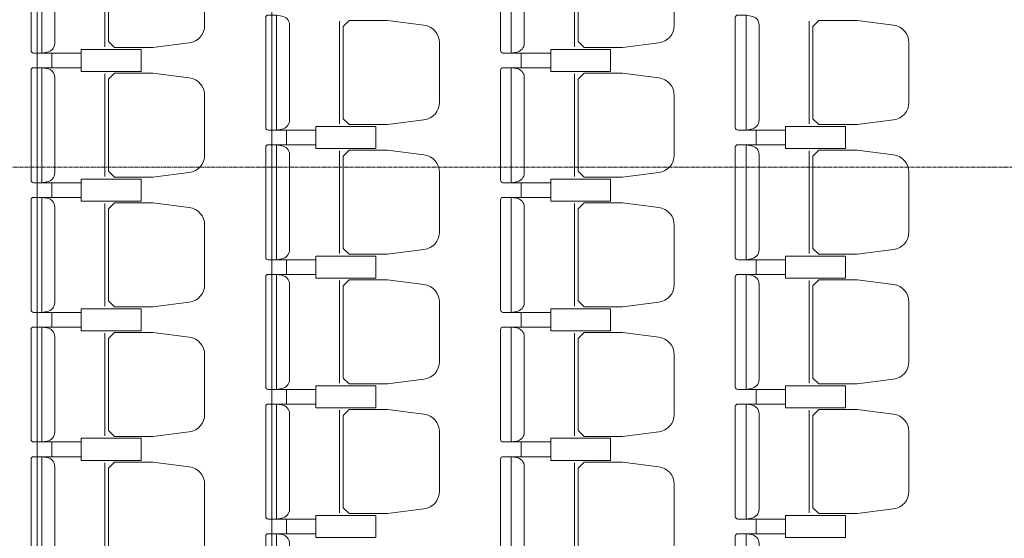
# Model space of a CAD drawing. Header units: centimetres. Extents: x 88729 to 133553, y -16225 to 14174.
# Tile 101 of 106: x 92353 to 92756, y -7719 to -7507. Entities that reach past the tile are written whole.
import ezdxf
from ezdxf.enums import TextEntityAlignment as Align

# ---------------------------------------------------------------- set-up
doc = ezdxf.new("R2010")
doc.units = ezdxf.units.CM
doc.linetypes.add('CENTER2', pattern=[1.125, 0.75, -0.125, 0.125, -0.125])
for name, color, linetype in [('A-OS', 252, 'CENTER2'), ('A-WID', 252, 'Continuous'), ('E_PODKLAD', 7, 'Continuous'), ('R-MET-IWE', 252, 'Continuous')]:
    doc.layers.add(name, color=color, linetype=linetype)
doc.styles.get("Standard").update_dxf_attribs({"font": 'txt.shx'})

# ---------------------------------------------------------------- blocks, each defined once
blk = doc.blocks.new('A$Ce817dbbb')
at = {"color": 252, "lineweight": 9}
for p, q in [((986.3, -17941.02), (986.3, -17983.02)), ((1178.3, -17941.02), (1178.3, -17983.02)), ((1082.3, -17972.52), (1082.3, -18014.52)), ((1274.3, -17972.52), (1274.3, -18014.52)), ((960.5, -17985.52), (964.6, -17985.52)), ((1152.5, -17985.52), (1156.6, -17985.52)), ((960.5, -17991.52), (964.6, -17991.52)), ((986.3, -17994.02), (986.3, -18036.02)), ((1152.5, -17991.52), (1156.6, -17991.52)), ((1178.3, -17994.02), (1178.3, -18036.02)), ((1056.5, -18017.02), (1060.6, -18017.02)), ((1248.5, -18017.02), (1252.6, -18017.02)), ((1056.5, -18023.02), (1060.6, -18023.02)), ((1082.3, -18025.52), (1082.3, -18067.52)), ((1248.5, -18023.02), (1252.6, -18023.02)), ((1274.3, -18025.52), (1274.3, -18067.52)), ((960.5, -18038.52), (964.6, -18038.52)), ((1152.5, -18038.52), (1156.6, -18038.52)), ((960.5, -18044.52), (964.6, -18044.52)), ((1152.5, -18044.52), (1156.6, -18044.52)), ((986.3, -18047.02), (986.3, -18089.02)), ((1178.3, -18047.02), (1178.3, -18089.02)), ((1056.5, -18070.02), (1060.6, -18070.02)), ((1248.5, -18070.02), (1252.6, -18070.02)), ((1056.5, -18076.02), (1060.6, -18076.02)), ((1082.3, -18078.52), (1082.3, -18120.52)), ((1248.5, -18076.02), (1252.6, -18076.02)), ((1274.3, -18078.52), (1274.3, -18120.52)), ((960.5, -18091.52), (964.6, -18091.52)), ((1152.5, -18091.52), (1156.6, -18091.52)), ((960.5, -18097.52), (964.6, -18097.52)), ((1152.5, -18097.52), (1156.6, -18097.52)), ((986.3, -18100.02), (986.3, -18142.02)), ((1178.3, -18100.02), (1178.3, -18142.02)), ((1056.5, -18123.02), (1060.6, -18123.02)), ((1248.5, -18123.02), (1252.6, -18123.02)), ((1056.5, -18129.02), (1060.6, -18129.02)), ((1248.5, -18129.02), (1252.6, -18129.02)), ((1082.3, -18131.52), (1082.3, -18173.52)), ((1274.3, -18131.52), (1274.3, -18173.52)), ((960.5, -18144.52), (964.6, -18144.52)), ((1152.5, -18144.52), (1156.6, -18144.52)), ((960.5, -18150.52), (964.6, -18150.52)), ((1152.5, -18150.52), (1156.6, -18150.52)), ((986.3, -18153.02), (986.3, -18195.02)), ((1178.3, -18153.02), (1178.3, -18195.02)), ((1056.5, -18176.02), (1060.6, -18176.02)), ((1248.5, -18176.02), (1252.6, -18176.02)), ((1056.5, -18182.02), (1060.6, -18182.02)), ((1248.5, -18182.02), (1252.6, -18182.02))]:
    blk.add_line(p, q, dxfattribs=at)
for points in [[(960.5, -17938.52), (960.5, -17962.02), (960.5, -17985.52), (957.1, -17985.52, -0.414214), (956.1, -17984.52), (956.1, -17962.02), (956.1, -17939.52, -0.414214), (957.1, -17938.52)], [(1027.1, -17962.02), (1027.1, -17949.87, 0.386311), (1020.79, -17942.68), (1005.93, -17940.77), (990.25, -17940.77), (987.8, -17943.16), (987.8, -17962.02), (987.8, -17980.87), (990.25, -17983.27), (1005.93, -17983.27), (1020.79, -17981.35, 0.386311), (1027.1, -17974.16)], [(1152.5, -17938.52), (1152.5, -17962.02), (1152.5, -17985.52), (1149.1, -17985.52, -0.414214), (1148.1, -17984.52), (1148.1, -17962.02), (1148.1, -17939.52, -0.414214), (1149.1, -17938.52)], [(1219.1, -17962.02), (1219.1, -17949.87, 0.386311), (1212.79, -17942.68), (1197.93, -17940.77), (1182.25, -17940.77), (1179.8, -17943.16), (1179.8, -17962.02), (1179.8, -17980.87), (1182.25, -17983.27), (1197.93, -17983.27), (1212.79, -17981.35, 0.386311), (1219.1, -17974.16)], [(1056.5, -17970.02), (1056.5, -17993.52), (1056.5, -18017.02), (1053.1, -18017.02, -0.414214), (1052.1, -18016.02), (1052.1, -17993.52), (1052.1, -17971.02, -0.414214), (1053.1, -17970.02)], [(1248.5, -17970.02), (1248.5, -17993.52), (1248.5, -18017.02), (1245.1, -18017.02, -0.414214), (1244.1, -18016.02), (1244.1, -17993.52), (1244.1, -17971.02, -0.414214), (1245.1, -17970.02)], [(1123.1, -17993.52), (1123.1, -17981.37, 0.386311), (1116.79, -17974.18), (1101.93, -17972.27), (1086.25, -17972.27), (1083.8, -17974.66), (1083.8, -17993.52), (1083.8, -18012.37), (1086.25, -18014.77), (1101.93, -18014.77), (1116.79, -18012.85, 0.386311), (1123.1, -18005.66)], [(1315.1, -17993.52), (1315.1, -17981.37, 0.386311), (1308.79, -17974.18), (1293.93, -17972.27), (1278.25, -17972.27), (1275.8, -17974.66), (1275.8, -17993.52), (1275.8, -18012.37), (1278.25, -18014.77), (1293.93, -18014.77), (1308.79, -18012.85, 0.386311), (1315.1, -18005.66)], [(960.5, -17991.52), (960.5, -18015.02), (960.5, -18038.52), (957.1, -18038.52, -0.414214), (956.1, -18037.52), (956.1, -18015.02), (956.1, -17992.52, -0.414214), (957.1, -17991.52)], [(1027.1, -18015.02), (1027.1, -18002.87, 0.386311), (1020.79, -17995.68), (1005.93, -17993.77), (990.25, -17993.77), (987.8, -17996.16), (987.8, -18015.02), (987.8, -18033.87), (990.25, -18036.27), (1005.93, -18036.27), (1020.79, -18034.35, 0.386311), (1027.1, -18027.16)], [(1152.5, -17991.52), (1152.5, -18015.02), (1152.5, -18038.52), (1149.1, -18038.52, -0.414214), (1148.1, -18037.52), (1148.1, -18015.02), (1148.1, -17992.52, -0.414214), (1149.1, -17991.52)], [(1219.1, -18015.02), (1219.1, -18002.87, 0.386311), (1212.79, -17995.68), (1197.93, -17993.77), (1182.25, -17993.77), (1179.8, -17996.16), (1179.8, -18015.02), (1179.8, -18033.87), (1182.25, -18036.27), (1197.93, -18036.27), (1212.79, -18034.35, 0.386311), (1219.1, -18027.16)], [(1056.5, -18023.02), (1056.5, -18046.52), (1056.5, -18070.02), (1053.1, -18070.02, -0.414214), (1052.1, -18069.02), (1052.1, -18046.52), (1052.1, -18024.02, -0.414214), (1053.1, -18023.02)], [(1123.1, -18046.52), (1123.1, -18034.37, 0.386311), (1116.79, -18027.18), (1101.93, -18025.27), (1086.25, -18025.27), (1083.8, -18027.66), (1083.8, -18046.52), (1083.8, -18065.37), (1086.25, -18067.77), (1101.93, -18067.77), (1116.79, -18065.85, 0.386311), (1123.1, -18058.66)], [(1248.5, -18023.02), (1248.5, -18046.52), (1248.5, -18070.02), (1245.1, -18070.02, -0.414214), (1244.1, -18069.02), (1244.1, -18046.52), (1244.1, -18024.02, -0.414214), (1245.1, -18023.02)], [(1315.1, -18046.52), (1315.1, -18034.37, 0.386311), (1308.79, -18027.18), (1293.93, -18025.27), (1278.25, -18025.27), (1275.8, -18027.66), (1275.8, -18046.52), (1275.8, -18065.37), (1278.25, -18067.77), (1293.93, -18067.77), (1308.79, -18065.85, 0.386311), (1315.1, -18058.66)], [(960.5, -18044.52), (960.5, -18068.02), (960.5, -18091.52), (957.1, -18091.52, -0.414214), (956.1, -18090.52), (956.1, -18068.02), (956.1, -18045.52, -0.414214), (957.1, -18044.52)], [(1152.5, -18044.52), (1152.5, -18068.02), (1152.5, -18091.52), (1149.1, -18091.52, -0.414214), (1148.1, -18090.52), (1148.1, -18068.02), (1148.1, -18045.52, -0.414214), (1149.1, -18044.52)], [(1027.1, -18068.02), (1027.1, -18055.87, 0.386311), (1020.79, -18048.68), (1005.93, -18046.77), (990.25, -18046.77), (987.8, -18049.16), (987.8, -18068.02), (987.8, -18086.87), (990.25, -18089.27), (1005.93, -18089.27), (1020.79, -18087.35, 0.386311), (1027.1, -18080.16)], [(1219.1, -18068.02), (1219.1, -18055.87, 0.386311), (1212.79, -18048.68), (1197.93, -18046.77), (1182.25, -18046.77), (1179.8, -18049.16), (1179.8, -18068.02), (1179.8, -18086.87), (1182.25, -18089.27), (1197.93, -18089.27), (1212.79, -18087.35, 0.386311), (1219.1, -18080.16)], [(1056.5, -18076.02), (1056.5, -18099.52), (1056.5, -18123.02), (1053.1, -18123.02, -0.414214), (1052.1, -18122.02), (1052.1, -18099.52), (1052.1, -18077.02, -0.414214), (1053.1, -18076.02)], [(1123.1, -18099.52), (1123.1, -18087.37, 0.386311), (1116.79, -18080.18), (1101.93, -18078.27), (1086.25, -18078.27), (1083.8, -18080.66), (1083.8, -18099.52), (1083.8, -18118.37), (1086.25, -18120.77), (1101.93, -18120.77), (1116.79, -18118.85, 0.386311), (1123.1, -18111.66)], [(1248.5, -18076.02), (1248.5, -18099.52), (1248.5, -18123.02), (1245.1, -18123.02, -0.414214), (1244.1, -18122.02), (1244.1, -18099.52), (1244.1, -18077.02, -0.414214), (1245.1, -18076.02)], [(1315.1, -18099.52), (1315.1, -18087.37, 0.386311), (1308.79, -18080.18), (1293.93, -18078.27), (1278.25, -18078.27), (1275.8, -18080.66), (1275.8, -18099.52), (1275.8, -18118.37), (1278.25, -18120.77), (1293.93, -18120.77), (1308.79, -18118.85, 0.386311), (1315.1, -18111.66)], [(960.5, -18097.52), (960.5, -18121.02), (960.5, -18144.52), (957.1, -18144.52, -0.414214), (956.1, -18143.52), (956.1, -18121.02), (956.1, -18098.52, -0.414214), (957.1, -18097.52)], [(1152.5, -18097.52), (1152.5, -18121.02), (1152.5, -18144.52), (1149.1, -18144.52, -0.414214), (1148.1, -18143.52), (1148.1, -18121.02), (1148.1, -18098.52, -0.414214), (1149.1, -18097.52)], [(1027.1, -18121.02), (1027.1, -18108.87, 0.386311), (1020.79, -18101.68), (1005.93, -18099.77), (990.25, -18099.77), (987.8, -18102.16), (987.8, -18121.02), (987.8, -18139.87), (990.25, -18142.27), (1005.93, -18142.27), (1020.79, -18140.35, 0.386311), (1027.1, -18133.16)], [(1219.1, -18121.02), (1219.1, -18108.87, 0.386311), (1212.79, -18101.68), (1197.93, -18099.77), (1182.25, -18099.77), (1179.8, -18102.16), (1179.8, -18121.02), (1179.8, -18139.87), (1182.25, -18142.27), (1197.93, -18142.27), (1212.79, -18140.35, 0.386311), (1219.1, -18133.16)], [(1056.5, -18129.02), (1056.5, -18152.52), (1056.5, -18176.02), (1053.1, -18176.02, -0.414214), (1052.1, -18175.02), (1052.1, -18152.52), (1052.1, -18130.02, -0.414214), (1053.1, -18129.02)], [(1248.5, -18129.02), (1248.5, -18152.52), (1248.5, -18176.02), (1245.1, -18176.02, -0.414214), (1244.1, -18175.02), (1244.1, -18152.52), (1244.1, -18130.02, -0.414214), (1245.1, -18129.02)], [(1123.1, -18152.52), (1123.1, -18140.37, 0.386311), (1116.79, -18133.18), (1101.93, -18131.27), (1086.25, -18131.27), (1083.8, -18133.66), (1083.8, -18152.52), (1083.8, -18171.37), (1086.25, -18173.77), (1101.93, -18173.77), (1116.79, -18171.85, 0.386311), (1123.1, -18164.66)], [(1315.1, -18152.52), (1315.1, -18140.37, 0.386311), (1308.79, -18133.18), (1293.93, -18131.27), (1278.25, -18131.27), (1275.8, -18133.66), (1275.8, -18152.52), (1275.8, -18171.37), (1278.25, -18173.77), (1293.93, -18173.77), (1308.79, -18171.85, 0.386311), (1315.1, -18164.66)], [(960.5, -18150.52), (960.5, -18174.02), (960.5, -18197.52), (957.1, -18197.52, -0.414214), (956.1, -18196.52), (956.1, -18174.02), (956.1, -18151.52, -0.414214), (957.1, -18150.52)], [(1152.5, -18150.52), (1152.5, -18174.02), (1152.5, -18197.52), (1149.1, -18197.52, -0.414214), (1148.1, -18196.52), (1148.1, -18174.02), (1148.1, -18151.52, -0.414214), (1149.1, -18150.52)], [(1027.1, -18174.02), (1027.1, -18161.87, 0.386311), (1020.79, -18154.68), (1005.93, -18152.77), (990.25, -18152.77), (987.8, -18155.16), (987.8, -18174.02), (987.8, -18192.87), (990.25, -18195.27), (1005.93, -18195.27), (1020.79, -18193.35, 0.386311), (1027.1, -18186.16)], [(1219.1, -18174.02), (1219.1, -18161.87, 0.386311), (1212.79, -18154.68), (1197.93, -18152.77), (1182.25, -18152.77), (1179.8, -18155.16), (1179.8, -18174.02), (1179.8, -18192.87), (1182.25, -18195.27), (1197.93, -18195.27), (1212.79, -18193.35, 0.386311), (1219.1, -18186.16)], [(1056.5, -18182.02), (1056.5, -18205.52), (1056.5, -18229.02), (1053.1, -18229.02, -0.414214), (1052.1, -18228.02), (1052.1, -18205.52), (1052.1, -18183.02, -0.414214), (1053.1, -18182.02)], [(1248.5, -18182.02), (1248.5, -18205.52), (1248.5, -18229.02), (1245.1, -18229.02, -0.414214), (1244.1, -18228.02), (1244.1, -18205.52), (1244.1, -18183.02, -0.414214), (1245.1, -18182.02)]]:
    blk.add_lwpolyline(points, format="xyb", close=True, dxfattribs=at)
for points in [[(960.5, -17938.52), (962.6, -17938.89, -0.377955), (965.8, -17942.52), (965.8, -17962.02), (965.8, -17981.52, -0.377955), (962.6, -17985.15), (960.5, -17985.52)], [(1152.5, -17938.52), (1154.6, -17938.89, -0.377955), (1157.8, -17942.52), (1157.8, -17962.02), (1157.8, -17981.52, -0.377955), (1154.6, -17985.15), (1152.5, -17985.52)], [(1056.5, -17970.02), (1058.6, -17970.39, -0.377955), (1061.8, -17974.02), (1061.8, -17993.52), (1061.8, -18013.02, -0.377955), (1058.6, -18016.65), (1056.5, -18017.02)], [(1248.5, -17970.02), (1250.6, -17970.39, -0.377955), (1253.8, -17974.02), (1253.8, -17993.52), (1253.8, -18013.02, -0.377955), (1250.6, -18016.65), (1248.5, -18017.02)], [(960.5, -17991.52), (962.6, -17991.89, -0.377955), (965.8, -17995.52), (965.8, -18015.02), (965.8, -18034.52, -0.377955), (962.6, -18038.15), (960.5, -18038.52)], [(1152.5, -17991.52), (1154.6, -17991.89, -0.377955), (1157.8, -17995.52), (1157.8, -18015.02), (1157.8, -18034.52, -0.377955), (1154.6, -18038.15), (1152.5, -18038.52)], [(1056.5, -18023.02), (1058.6, -18023.39, -0.377955), (1061.8, -18027.02), (1061.8, -18046.52), (1061.8, -18066.02, -0.377955), (1058.6, -18069.65), (1056.5, -18070.02)], [(1248.5, -18023.02), (1250.6, -18023.39, -0.377955), (1253.8, -18027.02), (1253.8, -18046.52), (1253.8, -18066.02, -0.377955), (1250.6, -18069.65), (1248.5, -18070.02)], [(960.5, -18044.52), (962.6, -18044.89, -0.377955), (965.8, -18048.52), (965.8, -18068.02), (965.8, -18087.52, -0.377955), (962.6, -18091.15), (960.5, -18091.52)], [(1152.5, -18044.52), (1154.6, -18044.89, -0.377955), (1157.8, -18048.52), (1157.8, -18068.02), (1157.8, -18087.52, -0.377955), (1154.6, -18091.15), (1152.5, -18091.52)], [(1056.5, -18076.02), (1058.6, -18076.39, -0.377955), (1061.8, -18080.02), (1061.8, -18099.52), (1061.8, -18119.02, -0.377955), (1058.6, -18122.65), (1056.5, -18123.02)], [(1248.5, -18076.02), (1250.6, -18076.39, -0.377955), (1253.8, -18080.02), (1253.8, -18099.52), (1253.8, -18119.02, -0.377955), (1250.6, -18122.65), (1248.5, -18123.02)], [(960.5, -18097.52), (962.6, -18097.89, -0.377955), (965.8, -18101.52), (965.8, -18121.02), (965.8, -18140.52, -0.377955), (962.6, -18144.15), (960.5, -18144.52)], [(1152.5, -18097.52), (1154.6, -18097.89, -0.377955), (1157.8, -18101.52), (1157.8, -18121.02), (1157.8, -18140.52, -0.377955), (1154.6, -18144.15), (1152.5, -18144.52)], [(1056.5, -18129.02), (1058.6, -18129.39, -0.377955), (1061.8, -18133.02), (1061.8, -18152.52), (1061.8, -18172.02, -0.377955), (1058.6, -18175.65), (1056.5, -18176.02)], [(1248.5, -18129.02), (1250.6, -18129.39, -0.377955), (1253.8, -18133.02), (1253.8, -18152.52), (1253.8, -18172.02, -0.377955), (1250.6, -18175.65), (1248.5, -18176.02)], [(960.5, -18150.52), (962.6, -18150.89, -0.377955), (965.8, -18154.52), (965.8, -18174.02), (965.8, -18193.52, -0.377955), (962.6, -18197.15), (960.5, -18197.52)], [(1152.5, -18150.52), (1154.6, -18150.89, -0.377955), (1157.8, -18154.52), (1157.8, -18174.02), (1157.8, -18193.52, -0.377955), (1154.6, -18197.15), (1152.5, -18197.52)], [(1056.5, -18182.02), (1058.6, -18182.39, -0.377955), (1061.8, -18186.02), (1061.8, -18205.52), (1061.8, -18225.02, -0.377955), (1058.6, -18228.65), (1056.5, -18229.02)], [(1248.5, -18182.02), (1250.6, -18182.39, -0.377955), (1253.8, -18186.02), (1253.8, -18205.52), (1253.8, -18225.02, -0.377955), (1250.6, -18228.65), (1248.5, -18229.02)]]:
    blk.add_lwpolyline(points, format="xyb", dxfattribs=at)
for points in [[(976.6, -17988.52), (976.6, -17985.52), (964.6, -17985.52), (964.6, -17991.52), (976.6, -17991.52), (976.6, -17988.52)], [(976.6, -17988.52), (976.6, -17991.52), (964.6, -17991.52), (964.6, -17985.52), (976.6, -17985.52), (976.6, -17988.52)], [(1168.6, -17988.52), (1168.6, -17985.52), (1156.6, -17985.52), (1156.6, -17991.52), (1168.6, -17991.52), (1168.6, -17988.52)], [(1168.6, -17988.52), (1168.6, -17991.52), (1156.6, -17991.52), (1156.6, -17985.52), (1168.6, -17985.52), (1168.6, -17988.52)], [(1072.6, -18020.02), (1072.6, -18017.02), (1060.6, -18017.02), (1060.6, -18023.02), (1072.6, -18023.02), (1072.6, -18020.02)], [(1072.6, -18020.02), (1072.6, -18023.02), (1060.6, -18023.02), (1060.6, -18017.02), (1072.6, -18017.02), (1072.6, -18020.02)], [(1264.6, -18020.02), (1264.6, -18023.02), (1252.6, -18023.02), (1252.6, -18017.02), (1264.6, -18017.02), (1264.6, -18020.02)], [(1264.6, -18020.02), (1264.6, -18017.02), (1252.6, -18017.02), (1252.6, -18023.02), (1264.6, -18023.02), (1264.6, -18020.02)], [(976.6, -18041.52), (976.6, -18038.52), (964.6, -18038.52), (964.6, -18044.52), (976.6, -18044.52), (976.6, -18041.52)], [(976.6, -18041.52), (976.6, -18044.52), (964.6, -18044.52), (964.6, -18038.52), (976.6, -18038.52), (976.6, -18041.52)], [(1168.6, -18041.52), (1168.6, -18038.52), (1156.6, -18038.52), (1156.6, -18044.52), (1168.6, -18044.52), (1168.6, -18041.52)], [(1168.6, -18041.52), (1168.6, -18044.52), (1156.6, -18044.52), (1156.6, -18038.52), (1168.6, -18038.52), (1168.6, -18041.52)], [(1072.6, -18073.02), (1072.6, -18070.02), (1060.6, -18070.02), (1060.6, -18076.02), (1072.6, -18076.02), (1072.6, -18073.02)], [(1072.6, -18073.02), (1072.6, -18076.02), (1060.6, -18076.02), (1060.6, -18070.02), (1072.6, -18070.02), (1072.6, -18073.02)], [(1264.6, -18073.02), (1264.6, -18070.02), (1252.6, -18070.02), (1252.6, -18076.02), (1264.6, -18076.02), (1264.6, -18073.02)], [(1264.6, -18073.02), (1264.6, -18076.02), (1252.6, -18076.02), (1252.6, -18070.02), (1264.6, -18070.02), (1264.6, -18073.02)], [(976.6, -18094.52), (976.6, -18091.52), (964.6, -18091.52), (964.6, -18097.52), (976.6, -18097.52), (976.6, -18094.52)], [(976.6, -18094.52), (976.6, -18097.52), (964.6, -18097.52), (964.6, -18091.52), (976.6, -18091.52), (976.6, -18094.52)], [(1168.6, -18094.52), (1168.6, -18091.52), (1156.6, -18091.52), (1156.6, -18097.52), (1168.6, -18097.52), (1168.6, -18094.52)], [(1168.6, -18094.52), (1168.6, -18097.52), (1156.6, -18097.52), (1156.6, -18091.52), (1168.6, -18091.52), (1168.6, -18094.52)], [(1072.6, -18126.02), (1072.6, -18123.02), (1060.6, -18123.02), (1060.6, -18129.02), (1072.6, -18129.02), (1072.6, -18126.02)], [(1072.6, -18126.02), (1072.6, -18129.02), (1060.6, -18129.02), (1060.6, -18123.02), (1072.6, -18123.02), (1072.6, -18126.02)], [(1264.6, -18126.02), (1264.6, -18123.02), (1252.6, -18123.02), (1252.6, -18129.02), (1264.6, -18129.02), (1264.6, -18126.02)], [(1264.6, -18126.02), (1264.6, -18129.02), (1252.6, -18129.02), (1252.6, -18123.02), (1264.6, -18123.02), (1264.6, -18126.02)], [(976.6, -18147.52), (976.6, -18144.52), (964.6, -18144.52), (964.6, -18150.52), (976.6, -18150.52), (976.6, -18147.52)], [(976.6, -18147.52), (976.6, -18150.52), (964.6, -18150.52), (964.6, -18144.52), (976.6, -18144.52), (976.6, -18147.52)], [(1168.6, -18147.52), (1168.6, -18144.52), (1156.6, -18144.52), (1156.6, -18150.52), (1168.6, -18150.52), (1168.6, -18147.52)], [(1168.6, -18147.52), (1168.6, -18150.52), (1156.6, -18150.52), (1156.6, -18144.52), (1168.6, -18144.52), (1168.6, -18147.52)], [(1072.6, -18179.02), (1072.6, -18176.02), (1060.6, -18176.02), (1060.6, -18182.02), (1072.6, -18182.02), (1072.6, -18179.02)], [(1072.6, -18179.02), (1072.6, -18182.02), (1060.6, -18182.02), (1060.6, -18176.02), (1072.6, -18176.02), (1072.6, -18179.02)], [(1264.6, -18179.02), (1264.6, -18176.02), (1252.6, -18176.02), (1252.6, -18182.02), (1264.6, -18182.02), (1264.6, -18179.02)], [(1264.6, -18179.02), (1264.6, -18182.02), (1252.6, -18182.02), (1252.6, -18176.02), (1264.6, -18176.02), (1264.6, -18179.02)]]:
    blk.add_lwpolyline(points, dxfattribs=at)
for points in [[(988.85, -17993.02), (1001.1, -17993.02), (1001.1, -17984.02), (976.6, -17984.02), (976.6, -17993.02)], [(988.85, -17984.02), (1001.1, -17984.02), (1001.1, -17993.02), (976.6, -17993.02), (976.6, -17984.02)], [(1180.85, -17993.02), (1193.1, -17993.02), (1193.1, -17984.02), (1168.6, -17984.02), (1168.6, -17993.02)], [(1180.85, -17984.02), (1193.1, -17984.02), (1193.1, -17993.02), (1168.6, -17993.02), (1168.6, -17984.02)], [(1084.85, -18024.52), (1097.1, -18024.52), (1097.1, -18015.52), (1072.6, -18015.52), (1072.6, -18024.52)], [(1084.85, -18015.52), (1097.1, -18015.52), (1097.1, -18024.52), (1072.6, -18024.52), (1072.6, -18015.52)], [(1276.85, -18015.52), (1289.1, -18015.52), (1289.1, -18024.52), (1264.6, -18024.52), (1264.6, -18015.52)], [(1276.85, -18024.52), (1289.1, -18024.52), (1289.1, -18015.52), (1264.6, -18015.52), (1264.6, -18024.52)], [(988.85, -18046.02), (1001.1, -18046.02), (1001.1, -18037.02), (976.6, -18037.02), (976.6, -18046.02)], [(988.85, -18037.02), (1001.1, -18037.02), (1001.1, -18046.02), (976.6, -18046.02), (976.6, -18037.02)], [(1180.85, -18046.02), (1193.1, -18046.02), (1193.1, -18037.02), (1168.6, -18037.02), (1168.6, -18046.02)], [(1180.85, -18037.02), (1193.1, -18037.02), (1193.1, -18046.02), (1168.6, -18046.02), (1168.6, -18037.02)], [(1084.85, -18077.52), (1097.1, -18077.52), (1097.1, -18068.52), (1072.6, -18068.52), (1072.6, -18077.52)], [(1084.85, -18068.52), (1097.1, -18068.52), (1097.1, -18077.52), (1072.6, -18077.52), (1072.6, -18068.52)], [(1276.85, -18077.52), (1289.1, -18077.52), (1289.1, -18068.52), (1264.6, -18068.52), (1264.6, -18077.52)], [(1276.85, -18068.52), (1289.1, -18068.52), (1289.1, -18077.52), (1264.6, -18077.52), (1264.6, -18068.52)], [(988.85, -18099.02), (1001.1, -18099.02), (1001.1, -18090.02), (976.6, -18090.02), (976.6, -18099.02)], [(988.85, -18090.02), (1001.1, -18090.02), (1001.1, -18099.02), (976.6, -18099.02), (976.6, -18090.02)], [(1180.85, -18099.02), (1193.1, -18099.02), (1193.1, -18090.02), (1168.6, -18090.02), (1168.6, -18099.02)], [(1180.85, -18090.02), (1193.1, -18090.02), (1193.1, -18099.02), (1168.6, -18099.02), (1168.6, -18090.02)], [(1084.85, -18130.52), (1097.1, -18130.52), (1097.1, -18121.52), (1072.6, -18121.52), (1072.6, -18130.52)], [(1084.85, -18121.52), (1097.1, -18121.52), (1097.1, -18130.52), (1072.6, -18130.52), (1072.6, -18121.52)], [(1276.85, -18130.52), (1289.1, -18130.52), (1289.1, -18121.52), (1264.6, -18121.52), (1264.6, -18130.52)], [(1276.85, -18121.52), (1289.1, -18121.52), (1289.1, -18130.52), (1264.6, -18130.52), (1264.6, -18121.52)], [(988.85, -18152.02), (1001.1, -18152.02), (1001.1, -18143.02), (976.6, -18143.02), (976.6, -18152.02)], [(988.85, -18143.02), (1001.1, -18143.02), (1001.1, -18152.02), (976.6, -18152.02), (976.6, -18143.02)], [(1180.85, -18152.02), (1193.1, -18152.02), (1193.1, -18143.02), (1168.6, -18143.02), (1168.6, -18152.02)], [(1180.85, -18143.02), (1193.1, -18143.02), (1193.1, -18152.02), (1168.6, -18152.02), (1168.6, -18143.02)], [(1084.85, -18183.52), (1097.1, -18183.52), (1097.1, -18174.52), (1072.6, -18174.52), (1072.6, -18183.52)], [(1084.85, -18174.52), (1097.1, -18174.52), (1097.1, -18183.52), (1072.6, -18183.52), (1072.6, -18174.52)], [(1276.85, -18183.52), (1289.1, -18183.52), (1289.1, -18174.52), (1264.6, -18174.52), (1264.6, -18183.52)], [(1276.85, -18174.52), (1289.1, -18174.52), (1289.1, -18183.52), (1264.6, -18183.52), (1264.6, -18174.52)]]:
    blk.add_lwpolyline(points, close=True, dxfattribs=at)
at = {"layer": 'A-OS', "color": 252, "lineweight": 9, "ltscale": 2}
blk.add_line((-153.4, -18032.13), (3323.95, -18032.13), dxfattribs=at)
at = {"layer": 'A-WID', "color": 252, "lineweight": 9}
for p, q in [((958.6, -19016.02), (958.6, -17554.02)), ((1054.6, -19016.02), (1054.6, -17554.02))]:
    blk.add_line(p, q, dxfattribs=at)
at = {"layer": 'R-MET-IWE', "color": 252, "lineweight": 9, "width": 0.75}
for tag, rotation, p in [('0-', 90, (-1139.05, -4143.61)), ('0-', 90, (-1113.05, -4143.61)), ('0-', 90, (-1087.05, -4143.61)), ('2-', 90, (-796.05, -4143.61)), ('2-', 90, (-505.05, -4143.61)), ('0-', 90, (-480.05, -4143.61)), ('0-', 90, (-456.05, -4143.61)), ('2-', 90, (-166.05, -4143.61)), ('2-', 90, (-625.66, -4833.61)), ('2-', 90, (-599.66, -4833.61)), ('2-', 90, (-573.66, -4833.61)), ('0-', 180, (-2169.64, -4848.47)), ('0-', 180, (-2169.64, -4873.47)), ('0-', 180, (-2169.64, -4899.47)), ('-2', 90, (-1661.47, -4961.65)), ('-2', 90, (-1636.47, -4961.65)), ('0-', 270, (-1489.78, -4968.06)), ('0-', 270, (-1464.78, -4968.06)), ('0-', 270, (-1439.78, -4968.06)), ('0-', 270, (-1364.78, -4968.06)), ('0-', 270, (-1339.78, -4968.06)), ('0-', 270, (-1314.78, -4968.06)), ('0-', 270, (328.22, -4968.06)), ('0-', 270, (354.22, -4968.06)), ('0-', 270, (1256.22, -4968.06)), ('0-', 270, (1282.22, -4968.06)), ('0-', 90, (-513.05, -5496.61)), ('0-', 90, (-487.05, -5496.61)), ('K.S.-', 90, (-487.05, -5766.11)), ('0-', 90, (-513.05, -5766.11)), ('1-', 90, (-539.05, -6114.61)), ('0-', 90, (-513.05, -6114.61)), ('0-', 90, (-487.05, -6114.61)), ('0-', 90, (301.95, -6545.61)), ('0-', 90, (327.95, -6545.61)), ('0-', 90, (353.95, -6545.61)), ('0-', 90, (416.11, -6545.61)), ('0-', 90, (1255.95, -6545.61)), ('0-', 90, (1281.95, -6545.61)), ('1-', 90, (2382.95, -6845.61)), ('1-', 90, (2408.95, -6845.61)), ('1-', 90, (2434.95, -6845.61)), ('1-', 90, (2827.95, -6845.61)), ('1-', 90, (2853.95, -6845.61)), ('1-', 90, (2879.95, -6845.61)), ('<-2', 90, (-910.64, -10482.41)), ('2->', 90, (-718.15, -10854.38)), ('2->', 90, (-692.15, -10854.38)), ('2->', 90, (-744.15, -10870.8)), ('-0', 90, (-186.09, -12450.12)), ('1-', 90, (2264.47, -12866.38)), ('1-', 90, (2290.47, -12866.38)), ('1-', 90, (2316.47, -12866.38)), ('1-', 90, (2709.47, -12866.38)), ('1-', 90, (2735.47, -12866.38)), ('1-', 90, (2761.47, -12866.38)), ('<-KL', 90, (-700.01, -16780.91)), ('-0', 90, (-179.94, -18957.53)), ('0->', 90, (-1257.53, -23179.05)), ('0->', 90, (-1231.53, -23179.05)), ('0->', 90, (-1205.53, -23179.05)), ('0->', 90, (-600.53, -23179.05)), ('0->', 90, (-574.53, -23179.05)), ('0->', 90, (-1692.53, -24074.05)), ('0->', 90, (-1666.53, -24074.05)), ('0->', 90, (-1640.53, -24074.05)), ('0->', 90, (-1486.53, -24074.05)), ('0->', 90, (-1460.53, -24074.05)), ('0->', 90, (-1434.53, -24074.05)), ('<-0', 90, (-499.82, -24383.56)), ('<-0', 90, (-298.11, -24383.56)), ('<-0', 180, (-587.12, -25088.86)), ('<-0', 270, (-496.63, -25202.68)), ('<-0', 180, (-1353.25, -25419.36)), ('<-0', 180, (-1187.25, -25444.1)), ('<-0', 90, (-179.61, -25454.22)), ('<-0', 90, (-69.59, -26375.36)), ('<-0', 90, (-43.59, -26375.36))]:
    blk.add_attdef(tag, text='', height=17, rotation=rotation, dxfattribs=at).set_placement(p, align=Align.MIDDLE)
for tag, p in [('2-', (1424.81, -4179.2)), ('2-', (1424.81, -4205.2)), ('K.S.-', (-76.89, -4264.2)), ('KL-', (-613.13, -4292.18)), ('1-', (-613.13, -4312.18)), ('1-', (-613.13, -4332.18)), ('K.S.-', (1414.13, -4333.66)), ('0-', (-70.19, -4341.2)), ('0-', (469.81, -4341.2)), ('1-', (-613.13, -4352.18)), ('0-', (1424.81, -4361.2)), ('0-', (-70.19, -4367.2)), ('1-', (469.81, -4367.2)), ('0-', (1099.81, -4368.2)), ('2-', (1424.81, -4387.2)), ('1-', (-70.19, -4393.2)), ('1-', (469.81, -4393.2)), ('1-', (1099.81, -4394.2)), ('2-', (1424.81, -4413.2)), ('2-', (-70.19, -4419.2)), ('2-', (1099.81, -4420.2)), ('K.S.-', (-76.89, -4445.2)), ('2-', (469.81, -4444.2)), ('2-', (1099.81, -4446.2)), ('2-', (469.81, -4470.2)), ('2-', (-825.19, -4496.2)), ('2-', (-825.19, -4522.2)), ('2-', (-70.19, -4574.2)), ('2-', (-70.19, -4600.2)), ('K.S.-', (1089.13, -4600.66)), ('2-', (1099.81, -4653.2)), ('2-', (-70.19, -4669.2)), ('2-', (1099.81, -4679.2)), ('-1', (1806.78, -4690.78)), ('1-', (-70.19, -4695.2)), ('2-', (1099.81, -4705.2)), ('-1', (1806.78, -4716.3)), ('K.S.-', (-73.2, -4721.2)), ('-1', (1806.78, -4743.07)), ('FR-', (-70.19, -4747.2)), ('0-', (-1066.19, -6382.7)), ('0-', (-1066.19, -6408.7)), ('2-', (1729.81, -6586.2)), ('2-', (1729.81, -6612.2)), ('2-', (1729.81, -6638.2)), ('2-', (1729.81, -6664.2)), ('K.S.-', (469.81, -6788.2)), ('1-', (-962.19, -6915.2)), ('1-', (-460.19, -6923.2)), ('1-', (469.81, -6923.2)), ('2-', (1729.81, -6923.2)), ('1-', (-460.19, -6949.2)), ('1-', (469.81, -6949.2)), ('2-', (1729.81, -6949.2)), ('K.S.-', (2901.81, -6960.2)), ('2-', (1729.81, -6975.2)), ('2-', (1729.81, -7001.2)), ('2-', (-460.19, -7026.2)), ('0-', (469.81, -7026.2)), ('2-', (-460.19, -7052.2)), ('0-', (469.81, -7052.2)), ('2-', (-460.19, -7078.2)), ('2-', (469.81, -7078.2)), ('1-', (2901.81, -7088.2)), ('2-', (469.81, -7104.2)), ('1-', (2901.81, -7114.2)), ('0-', (1729.81, -7131.2)), ('2-', (-460.19, -7141.2)), ('0-', (1729.81, -7157.2)), ('2-', (-460.19, -7167.2)), ('2-', (469.81, -7181.2)), ('2-', (1729.81, -7183.2)), ('0-', (-460.19, -7193.2)), ('2-', (469.81, -7207.2)), ('2-', (1729.81, -7209.2)), ('K.S.-', (-470.87, -7217.66)), ('2-', (469.81, -7233.2)), ('2-', (1729.81, -7235.2)), ('1-', (-460.19, -7245.2)), ('2-', (469.81, -7259.2)), ('2-', (1729.81, -7261.2)), ('2-', (1729.81, -7287.2)), ('2-', (-460.19, -7297.2)), ('2->', (-943.67, -10542.97)), ('-1', (1688.29, -10711.55)), ('-1', (1688.29, -10737.55)), ('-1', (1688.29, -10763.55)), ('<-2', (1685.55, -12605.39)), ('2->', (1611.33, -12636.47)), ('2->', (1611.33, -12658.97)), ('2->', (1590.77, -12684.97)), ('K.S.-', (2783.33, -12980.97)), ('2->', (-578.67, -13046.97)), ('2->', (-578.67, -13072.97)), ('<-2', (-476.88, -13105.94)), ('1-', (2783.33, -13108.97)), ('1-', (2783.33, -13134.97)), ('<-1', (-610.79, -16857.83)), ('<-1', (-610.79, -16877.83)), ('<-1', (1688.29, -17218.96)), ('<-1', (1688.29, -17244.96)), ('<-1', (1688.29, -17270.96)), ('<-1', (-478.91, -18553.43)), ('<-0', (-2287.98, -23879.57)), ('<-0', (-2287.98, -23905.57)), ('<-0', (-2287.98, -23931.57)), ('<-0', (-343.08, -24738.18)), ('<-0', (-478.91, -25059.68))]:
    blk.add_attdef(tag, text='', height=17, dxfattribs=at).set_placement(p, align=Align.MIDDLE)

msp = doc.modelspace()

# ---------------------------------------------------------------- block references
at = {"layer": 'E_PODKLAD'}
msp.add_blockref('A$Ce817dbbb', (91401.87, 10465.39), dxfattribs=at)

doc.saveas('drawing.dxf')
